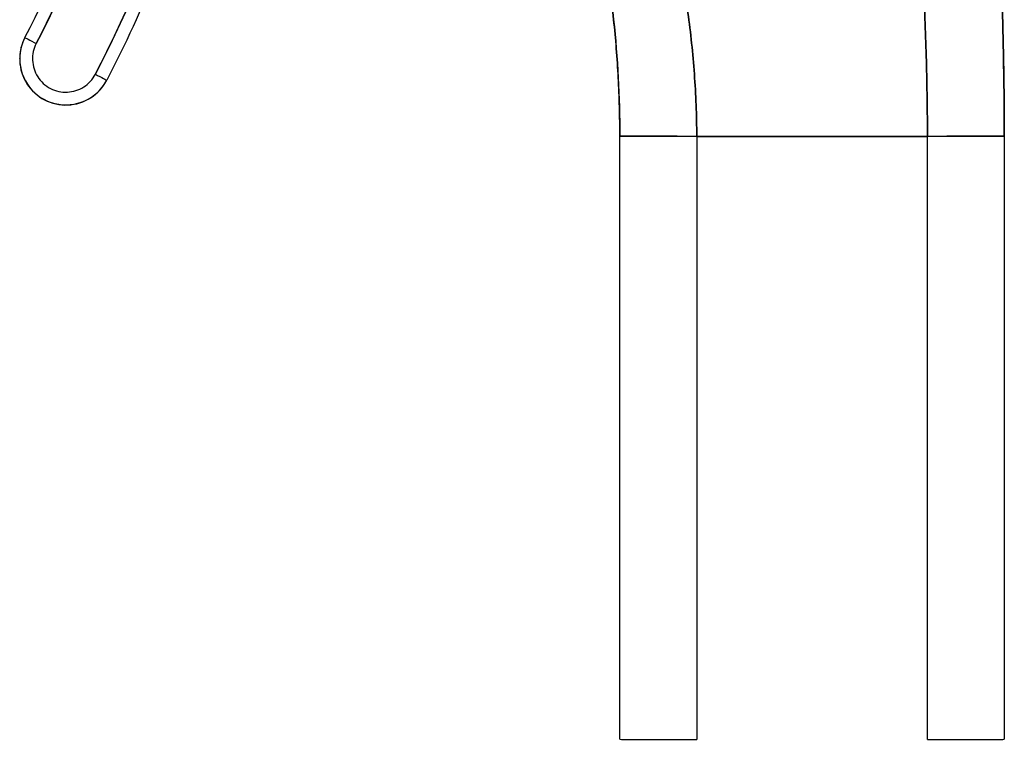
# Model space of a CAD drawing. Extents: x 784 to 1207, y 24 to 294.
# Tile 36 of 217: x 820.46 to 821.98, y 183.92 to 185.03. Entities that reach past the tile are written whole.
import ezdxf

# ---------------------------------------------------------------- set-up
doc = ezdxf.new("R2010")
doc.units = 0
doc.header["$LTSCALE"] = 4
doc.header["$MEASUREMENT"] = 0
doc.layers.get('0').update_dxf_attribs({"linetype": 'CONTINUOUS'})

msp = doc.modelspace()

# ---------------------------------------------------------------- linework, layer by layer
for p, q in [((820.4717, 184.9984), (820.4717, 184.9981)), ((820.4637, 184.9654), (820.4637, 184.9657)), ((821.3854, 184.8466), (821.3854, 184.8466)), ((821.3854, 183.9205), (821.3854, 184.8466)), ((821.5036, 184.8464), (821.8579, 184.8464)), ((821.5036, 184.8464), (821.5036, 183.9204)), ((821.8579, 184.8464), (821.5036, 184.8464)), ((821.8579, 183.9204), (821.8579, 184.8464)), ((821.976, 184.8466), (821.976, 184.8473)), ((821.976, 184.8473), (821.976, 184.8466)), ((821.976, 184.8466), (821.976, 183.9205)), ((821.976, 184.8466), (821.976, 184.8466))]:
    msp.add_line(p, q)
for centre, start, end in [((820.5346, 184.9657), 152.5366, 180), ((820.5346, 184.9654), 152.5366, 332.5366), ((820.5346, 184.9657), 180.1014, 332.3548)]:
    msp.add_arc(centre, 0.0709, start, end)
for centre, major_axis, ratio, start_param, end_param in [((818.8997, 185.8151), (1.8937, 0), 0.999999, 5.803859, 6.295998), ((818.8997, 185.8152), (1.7717, 0), 0.999999, 5.803859, 6.116264), ((818.8997, 185.8151), (1.7913, 0), 0.999999, 5.803859, 6.116264), ((820.4892, 184.989), (-0.0175, 0.0091), 0.00113, 0.000587, 1.571384), ((820.58, 184.9418), (0.0175, -0.0091), 0.00113, 4.712976, 6.283773), ((819.6984, 184.8466), (1.687, 0), 0.999999, 0, 0.011148), ((821.5036, 184.8466), (-0.1181, 0), 0.001274, 0.000027, 1.570778), ((821.8579, 184.8466), (0.1181, 0), 0.001274, 4.712398, 6.283169), ((821.5036, 183.9205), (-0.1181, 0), 0.001274, 0.000027, 1.570778), ((821.8579, 183.9205), (0.1181, 0), 0.001274, 4.712398, 6.283169)]:
    msp.add_ellipse(centre, major_axis=major_axis, ratio=ratio, start_param=start_param, end_param=end_param)
for points, knots in [([(821.976, 184.8466), (821.976, 184.8877), (821.9755, 184.9285), (821.9747, 184.969), (821.9739, 185.0096), (821.9728, 185.0499), (821.9716, 185.0902), (821.9704, 185.1306), (821.969, 185.1709), (821.9676, 185.2114), (821.9662, 185.2519), (821.9649, 185.2927), (821.9635, 185.3338), (821.9622, 185.375), (821.961, 185.4166), (821.9599, 185.459), (821.9587, 185.5013), (821.9577, 185.5444), (821.9568, 185.5885), (821.9559, 185.6326), (821.9552, 185.6777), (821.9544, 185.7241), (821.9536, 185.7706), (821.9529, 185.8183), (821.9521, 185.8678)], [0, 0, 0, 0, 0.125, 0.125, 0.125, 0.25, 0.25, 0.25, 0.375, 0.375, 0.375, 0.5, 0.5, 0.5, 0.625, 0.625, 0.625, 0.75, 0.75, 0.75, 0.875, 0.875, 0.875, 1, 1, 1, 1]), ([(821.9521, 185.8678), (821.9529, 185.8183), (821.9536, 185.7706), (821.9544, 185.7241), (821.9552, 185.6777), (821.9559, 185.6326), (821.9568, 185.5885), (821.9577, 185.5444), (821.9587, 185.5013), (821.9599, 185.459), (821.961, 185.4166), (821.9622, 185.375), (821.9635, 185.3338), (821.9649, 185.2927), (821.9662, 185.2519), (821.9676, 185.2114), (821.969, 185.1709), (821.9704, 185.1306), (821.9716, 185.0902), (821.9728, 185.0499), (821.9739, 185.0096), (821.9747, 184.969), (821.9755, 184.9285), (821.976, 184.8877), (821.976, 184.8466)], [0, 0, 0, 0, 0.125, 0.125, 0.125, 0.25, 0.25, 0.25, 0.375, 0.375, 0.375, 0.5, 0.5, 0.5, 0.625, 0.625, 0.625, 0.75, 0.75, 0.75, 0.875, 0.875, 0.875, 1, 1, 1, 1]), ([(821.9521, 185.8675), (821.9521, 185.8671), (821.9521, 185.8675), (821.9522, 185.8629), (821.9522, 185.8624), (821.9522, 185.861), (821.9522, 185.8602), (821.9523, 185.8584), (821.9523, 185.8573), (821.9524, 185.8535), (821.9524, 185.8506), (821.9526, 185.8417), (821.9527, 185.8356), (821.9529, 185.8191), (821.9531, 185.8087), (821.9538, 185.7672), (821.9543, 185.736), (821.9564, 185.6114), (821.9583, 185.518), (821.9648, 185.2849), (821.9707, 185.145), (821.9743, 184.989), (821.9747, 184.9729), (821.9752, 184.942), (821.9754, 184.927), (821.9758, 184.8998), (821.9759, 184.8874), (821.9759, 184.8736), (821.9759, 184.8701), (821.976, 184.8642), (821.976, 184.8618), (821.976, 184.8595), (821.976, 184.8592), (821.976, 184.8588), (821.976, 184.8587), (821.976, 184.8585), (821.976, 184.8584), (821.976, 184.8584), (821.976, 184.8583), (821.976, 184.8583), (821.976, 184.8583), (821.976, 184.8582), (821.976, 184.8582), (821.976, 184.8582)], [0, 0, 0, 0, 0.11596, 0.11596, 0.128622, 0.128622, 0.140261, 0.140261, 0.151942, 0.151942, 0.175588, 0.175588, 0.222215, 0.222215, 0.30144, 0.30144, 0.538979, 0.538979, 1.251693, 1.251693, 2.320593, 2.320593, 2.443127, 2.443127, 2.561446, 2.561446, 2.68411, 2.68411, 2.734275, 2.734275, 2.78075, 2.78075, 2.78752, 2.78752, 2.790413, 2.790413, 2.79186, 2.79186, 2.792583, 2.792583, 2.792945, 2.792945, 2.792972, 2.792972, 2.792972, 2.792972]), ([(820.58, 184.9418), (820.6039, 184.9878), (820.6258, 185.0346), (820.6459, 185.0823), (820.6659, 185.13), (820.684, 185.1786), (820.7001, 185.2279), (820.7161, 185.2771), (820.7302, 185.327), (820.7421, 185.3774), (820.7541, 185.4278), (820.764, 185.4787), (820.7718, 185.5299), (820.7796, 185.5811), (820.7853, 185.6327), (820.7889, 185.6843), (820.7925, 185.7359), (820.7939, 185.7876), (820.7933, 185.8394)], [0, 0, 0, 0, 0.166667, 0.166667, 0.166667, 0.333333, 0.333333, 0.333333, 0.5, 0.5, 0.5, 0.666667, 0.666667, 0.666667, 0.833333, 0.833333, 0.833333, 1, 1, 1, 1]), ([(820.8131, 185.8152), (820.8131, 185.754), (820.8102, 185.6929), (820.7985, 185.5712), (820.7897, 185.5106), (820.7664, 185.3905), (820.7519, 185.3311), (820.7172, 185.2138), (820.697, 185.156), (820.6513, 185.0426), (820.6257, 184.987), (820.5975, 184.9327)], [0.0000001, 0.0000001, 0.0000001, 0.0000001, 0.0958654, 0.0958654, 0.1917307, 0.1917307, 0.287596, 0.287596, 0.3834613, 0.3834613, 0.4793266, 0.4793266, 0.4793266, 0.4793266]), ([(821.8579, 184.8464), (821.8579, 184.8852), (821.8573, 184.9237), (821.8563, 184.9621), (821.8552, 185.0005), (821.8537, 185.0388), (821.8517, 185.077), (821.8497, 185.1153), (821.8473, 185.1536), (821.8445, 185.1919), (821.8417, 185.2302), (821.8385, 185.2686), (821.835, 185.3072), (821.8314, 185.3458), (821.8274, 185.3845), (821.8231, 185.4236), (821.8188, 185.4626), (821.814, 185.502), (821.8089, 185.5417), (821.8038, 185.5815), (821.7983, 185.6217), (821.7923, 185.6624), (821.7863, 185.7031), (821.7798, 185.7443), (821.7728, 185.7862)], [0, 0, 0, 0, 0.125, 0.125, 0.125, 0.25, 0.25, 0.25, 0.375, 0.375, 0.375, 0.5, 0.5, 0.5, 0.625, 0.625, 0.625, 0.75, 0.75, 0.75, 0.875, 0.875, 0.875, 1, 1, 1, 1]), ([(821.7728, 185.7862), (821.7798, 185.7443), (821.7863, 185.7031), (821.7923, 185.6624), (821.7983, 185.6217), (821.8038, 185.5815), (821.8089, 185.5417), (821.814, 185.502), (821.8188, 185.4626), (821.8231, 185.4236), (821.8274, 185.3845), (821.8314, 185.3458), (821.835, 185.3072), (821.8385, 185.2686), (821.8417, 185.2302), (821.8445, 185.1919), (821.8473, 185.1536), (821.8497, 185.1153), (821.8517, 185.077), (821.8537, 185.0388), (821.8552, 185.0005), (821.8563, 184.9621), (821.8573, 184.9237), (821.8579, 184.8852), (821.8579, 184.8464)], [0, 0, 0, 0, 0.125, 0.125, 0.125, 0.25, 0.25, 0.25, 0.375, 0.375, 0.375, 0.5, 0.5, 0.5, 0.625, 0.625, 0.625, 0.75, 0.75, 0.75, 0.875, 0.875, 0.875, 1, 1, 1, 1]), ([(821.3426, 185.5911), (821.3537, 185.5592), (821.3645, 185.5277), (821.3748, 185.4966), (821.3851, 185.4655), (821.395, 185.4347), (821.4044, 185.404), (821.4139, 185.3734), (821.4229, 185.3429), (821.4313, 185.3124), (821.4398, 185.282), (821.4477, 185.2515), (821.455, 185.221), (821.4622, 185.1905), (821.4689, 185.1599), (821.4748, 185.1291), (821.4807, 185.0984), (821.4859, 185.0674), (821.4901, 185.0363), (821.4944, 185.0051), (821.4977, 184.9737), (821.5, 184.9421), (821.5023, 184.9105), (821.5036, 184.8786), (821.5036, 184.8464)], [0, 0, 0, 0, 0.125, 0.125, 0.125, 0.25, 0.25, 0.25, 0.375, 0.375, 0.375, 0.5, 0.5, 0.5, 0.625, 0.625, 0.625, 0.75, 0.75, 0.75, 0.875, 0.875, 0.875, 1, 1, 1, 1]), ([(821.5036, 184.8464), (821.5036, 184.8786), (821.5023, 184.9105), (821.5, 184.9421), (821.4977, 184.9737), (821.4944, 185.0051), (821.4901, 185.0363), (821.4859, 185.0674), (821.4807, 185.0984), (821.4748, 185.1291), (821.4689, 185.1599), (821.4622, 185.1905), (821.455, 185.221), (821.4477, 185.2515), (821.4398, 185.282), (821.4313, 185.3124), (821.4229, 185.3429), (821.4139, 185.3734), (821.4044, 185.404), (821.395, 185.4347), (821.3851, 185.4655), (821.3748, 185.4966), (821.3645, 185.5277), (821.3537, 185.5592), (821.3426, 185.5911)], [0, 0, 0, 0, 0.125, 0.125, 0.125, 0.25, 0.25, 0.25, 0.375, 0.375, 0.375, 0.5, 0.5, 0.5, 0.625, 0.625, 0.625, 0.75, 0.75, 0.75, 0.875, 0.875, 0.875, 1, 1, 1, 1]), ([(821.3854, 184.8466), (821.3854, 184.8766), (821.3846, 184.9066), (821.383, 184.9365), (821.3815, 184.9663), (821.3791, 184.9961), (821.3759, 185.0258), (821.3727, 185.0554), (821.3688, 185.085), (821.364, 185.1144), (821.3593, 185.1438), (821.3538, 185.1731), (821.3475, 185.2022), (821.3412, 185.2313), (821.3341, 185.2603), (821.3263, 185.289), (821.3185, 185.3178), (821.3099, 185.3464), (821.3005, 185.3748), (821.2911, 185.4032), (821.281, 185.4313), (821.2701, 185.4593), (821.2591, 185.4873), (821.2475, 185.515), (821.235, 185.5424)], [0, 0, 0, 0, 0.125, 0.125, 0.125, 0.25, 0.25, 0.25, 0.375, 0.375, 0.375, 0.5, 0.5, 0.5, 0.625, 0.625, 0.625, 0.75, 0.75, 0.75, 0.875, 0.875, 0.875, 1, 1, 1, 1]), ([(821.235, 185.5424), (821.2599, 185.4875), (821.2817, 185.4316), (821.3005, 185.3748), (821.3192, 185.318), (821.3349, 185.2604), (821.3475, 185.2022), (821.3601, 185.144), (821.3695, 185.0851), (821.3759, 185.0258), (821.3822, 184.9664), (821.3854, 184.9067), (821.3854, 184.8466)], [0, 0, 0, 0, 0.25, 0.25, 0.25, 0.5, 0.5, 0.5, 0.75, 0.75, 0.75, 1, 1, 1, 1]), ([(820.6662, 185.5175), (820.6584, 185.4715), (820.6489, 185.4259), (820.6376, 185.3807), (820.6263, 185.3355), (820.6132, 185.2906), (820.5984, 185.2463), (820.5835, 185.2021), (820.567, 185.1584), (820.5488, 185.1155), (820.5306, 185.0726), (820.5107, 185.0304), (820.4892, 184.989)], [0, 0, 0, 0, 0.25, 0.25, 0.25, 0.5, 0.5, 0.5, 0.75, 0.75, 0.75, 1, 1, 1, 1]), ([(820.4892, 184.989), (820.4871, 184.985), (820.4856, 184.9808), (820.4846, 184.9765), (820.4837, 184.9722), (820.4833, 184.9677), (820.4835, 184.9632), (820.4837, 184.9587), (820.4844, 184.9543), (820.4858, 184.95), (820.4871, 184.9458), (820.489, 184.9417), (820.4914, 184.9379), (820.4938, 184.9341), (820.4967, 184.9307), (820.5, 184.9277), (820.5033, 184.9246), (820.507, 184.9221), (820.511, 184.92), (820.515, 184.9179), (820.5192, 184.9164), (820.5236, 184.9154), (820.5279, 184.9145), (820.5324, 184.9141), (820.5369, 184.9143), (820.5413, 184.9145), (820.5458, 184.9153), (820.55, 184.9166), (820.5543, 184.918), (820.5584, 184.9199), (820.5621, 184.9223), (820.5659, 184.9247), (820.5694, 184.9276), (820.5724, 184.9309), (820.5754, 184.9342), (820.5779, 184.9378), (820.58, 184.9418)], [0, 0, 0, 0, 0.083333, 0.083333, 0.083333, 0.166667, 0.166667, 0.166667, 0.25, 0.25, 0.25, 0.333333, 0.333333, 0.333333, 0.416667, 0.416667, 0.416667, 0.5, 0.5, 0.5, 0.583333, 0.583333, 0.583333, 0.666667, 0.666667, 0.666667, 0.75, 0.75, 0.75, 0.833333, 0.833333, 0.833333, 0.916667, 0.916667, 0.916667, 1, 1, 1, 1]), ([(821.5036, 184.8464), (821.4991, 184.8464), (821.4949, 184.8464), (821.4908, 184.8464), (821.4868, 184.8464), (821.4829, 184.8464), (821.4792, 184.8464), (821.4755, 184.8464), (821.472, 184.8465), (821.4686, 184.8465), (821.4652, 184.8465), (821.462, 184.8465), (821.4589, 184.8465), (821.4558, 184.8465), (821.4528, 184.8465), (821.4499, 184.8465), (821.4469, 184.8465), (821.4441, 184.8465), (821.4414, 184.8465), (821.4387, 184.8465), (821.436, 184.8465), (821.4334, 184.8465), (821.4309, 184.8465), (821.4283, 184.8465), (821.4259, 184.8465), (821.4234, 184.8465), (821.421, 184.8465), (821.4186, 184.8465), (821.4163, 184.8465), (821.414, 184.8465), (821.4118, 184.8465), (821.4107, 184.8465), (821.4095, 184.8465), (821.4085, 184.8465), (821.4074, 184.8465), (821.4063, 184.8465), (821.4053, 184.8465), (821.4042, 184.8465), (821.4032, 184.8465), (821.4022, 184.8465), (821.4012, 184.8465), (821.4002, 184.8465), (821.3993, 184.8465), (821.3983, 184.8465), (821.3974, 184.8465), (821.3965, 184.8465), (821.3956, 184.8465), (821.3948, 184.8465), (821.394, 184.8465), (821.3931, 184.8465), (821.3924, 184.8465), (821.3916, 184.8465), (821.3909, 184.8466), (821.3902, 184.8466), (821.3896, 184.8466), (821.389, 184.8466), (821.3884, 184.8466), (821.3879, 184.8466), (821.3874, 184.8466), (821.3869, 184.8466), (821.3866, 184.8466), (821.3859, 184.8466), (821.3854, 184.8466), (821.3854, 184.8466)], [0, 0, 0, 0, 0.0625, 0.0625, 0.0625, 0.125, 0.125, 0.125, 0.1875, 0.1875, 0.1875, 0.25, 0.25, 0.25, 0.3125, 0.3125, 0.3125, 0.375, 0.375, 0.375, 0.4375, 0.4375, 0.4375, 0.5, 0.5, 0.5, 0.5625, 0.5625, 0.5625, 0.625, 0.625, 0.625, 0.65625, 0.65625, 0.65625, 0.6875, 0.6875, 0.6875, 0.71875, 0.71875, 0.71875, 0.75, 0.75, 0.75, 0.78125, 0.78125, 0.78125, 0.8125, 0.8125, 0.8125, 0.84375, 0.84375, 0.84375, 0.875, 0.875, 0.875, 0.90625, 0.90625, 0.90625, 0.9375, 0.9375, 0.9375, 1, 1, 1, 1]), ([(821.976, 184.8466), (821.976, 184.8466), (821.9755, 184.8466), (821.9746, 184.8466), (821.9737, 184.8466), (821.9725, 184.8466), (821.971, 184.8466), (821.9696, 184.8465), (821.9679, 184.8465), (821.966, 184.8465), (821.9642, 184.8465), (821.9622, 184.8465), (821.9601, 184.8465), (821.958, 184.8465), (821.9558, 184.8465), (821.9535, 184.8465), (821.9513, 184.8465), (821.949, 184.8465), (821.9466, 184.8465), (821.9443, 184.8465), (821.9419, 184.8465), (821.9394, 184.8465), (821.9369, 184.8465), (821.9344, 184.8465), (821.9319, 184.8465), (821.9293, 184.8465), (821.9266, 184.8465), (821.9239, 184.8465), (821.9212, 184.8465), (821.9184, 184.8465), (821.9154, 184.8465), (821.9125, 184.8465), (821.9095, 184.8465), (821.9063, 184.8465), (821.903, 184.8465), (821.8997, 184.8465), (821.8961, 184.8465), (821.8926, 184.8465), (821.8888, 184.8465), (821.8848, 184.8464), (821.8809, 184.8464), (821.8766, 184.8464), (821.8722, 184.8464), (821.8677, 184.8464), (821.8629, 184.8464), (821.8579, 184.8464)], [0, 0, 0, 0, 0.066667, 0.066667, 0.066667, 0.133333, 0.133333, 0.133333, 0.2, 0.2, 0.2, 0.266667, 0.266667, 0.266667, 0.333333, 0.333333, 0.333333, 0.4, 0.4, 0.4, 0.466667, 0.466667, 0.466667, 0.533333, 0.533333, 0.533333, 0.6, 0.6, 0.6, 0.666667, 0.666667, 0.666667, 0.733333, 0.733333, 0.733333, 0.8, 0.8, 0.8, 0.866667, 0.866667, 0.866667, 0.933333, 0.933333, 0.933333, 1, 1, 1, 1])]:
    msp.add_open_spline(points, degree=3, knots=knots)

doc.saveas('drawing.dxf')
